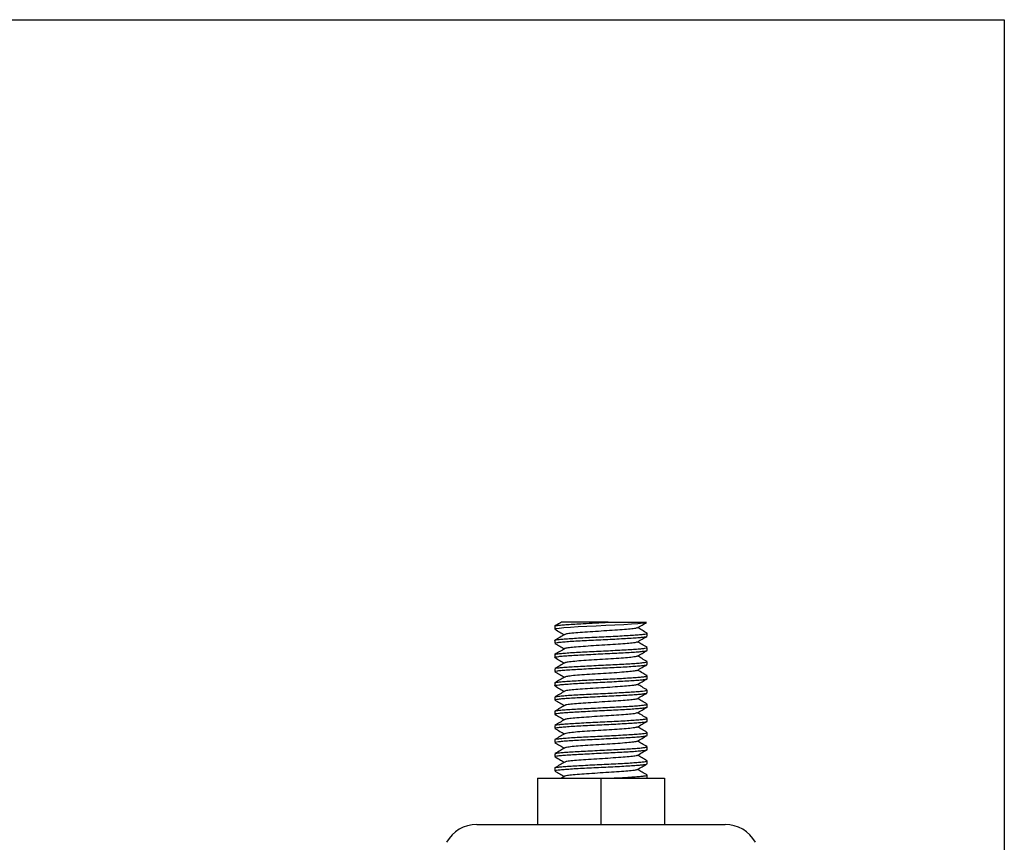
# Model space of a CAD drawing. Header units: millimetres. Extents: x 5086 to 5611, y -788 to -419.
# Tile 6 of 6: x 5440 to 5611, y -561 to -419. Entities that reach past the tile are written whole.
import ezdxf

# ---------------------------------------------------------------- set-up
doc = ezdxf.new("R2010")
doc.units = ezdxf.units.MM
doc.header["$LTSCALE"] = 0.5
doc.layers.add('외형선', color=3, linetype='Continuous', lineweight=30)

msp = doc.modelspace()

# ---------------------------------------------------------------- linework, layer by layer
at = {"layer": '외형선'}
for p, q in [((5086.06, -418.792), (5610.66, -418.792)), ((5610.66, -418.792), (5610.66, -787.721)), ((5542.082, -523.13), (5548.715, -523.13)), ((5532.816, -523.806), (5532.816, -524.296)), ((5548.816, -525.523), (5548.816, -525.034)), ((5532.816, -526.261), (5532.816, -526.75)), ((5532.84, -526.261), (5532.821, -526.247)), ((5548.816, -527.977), (5548.816, -527.488)), ((5532.816, -528.715), (5532.816, -529.205)), ((5548.816, -530.432), (5548.816, -529.943)), ((5532.816, -531.17), (5532.816, -531.659)), ((5532.834, -531.17), (5532.819, -531.16)), ((5532.816, -533.624), (5532.816, -534.114)), ((5548.816, -532.886), (5548.816, -532.397)), ((5548.816, -535.341), (5548.816, -534.852)), ((5532.816, -536.079), (5532.816, -536.568)), ((5532.827, -536.079), (5532.817, -536.073)), ((5532.816, -538.533), (5532.816, -539.023)), ((5548.8, -537.281), (5548.768, -537.272)), ((5548.816, -537.796), (5548.816, -537.306)), ((5548.816, -540.25), (5548.816, -539.761)), ((5532.816, -540.988), (5532.816, -541.477)), ((5532.816, -543.442), (5532.816, -543.932)), ((5548.816, -542.705), (5548.816, -542.215)), ((5548.816, -545.159), (5548.816, -544.67)), ((5532.816, -545.897), (5532.816, -546.386)), ((5548.808, -547.107), (5548.761, -547.091)), ((5548.816, -547.614), (5548.816, -547.124)), ((5532.816, -548.351), (5532.816, -548.841)), ((5529.816, -550.13), (5529.816, -558.13)), ((5529.816, -550.13), (5540.816, -550.13)), ((5534.554, -549.78), (5533.969, -550.12)), ((5540.816, -550.13), (5540.816, -558.13)), ((5540.816, -550.13), (5551.816, -550.13)), ((5548.737, -550.13), (5548.8, -550.093)), ((5548.761, -550.093), (5548.792, -550.068)), ((5548.816, -550.13), (5548.816, -549.579)), ((5551.816, -550.13), (5551.816, -558.13)), ((5519.316, -558.13), (5540.816, -558.13)), ((5540.816, -558.13), (5562.316, -558.13))]:
    msp.add_line(p, q, dxfattribs=at)
at = {"layer": '외형선', "flags": 128}
msp.add_lwpolyline([(5532.832, -524.296), (5532.818, -524.287), (5533.027, -524.205), (5533.565, -524.124), (5534.404, -524.045), (5535.528, -523.963), (5536.869, -523.882), (5538.366, -523.804), (5539.988, -523.721), (5541.636, -523.641), (5543.235, -523.562), (5544.755, -523.48), (5546.099, -523.399), (5547.208, -523.32), (5548.182, -523.224), (5548.715, -523.13), (5548.715, -523.13)], dxfattribs=at)
at = {"layer": '외형선'}
for centre, start, end in [((5519.316, -564.13), 90, 150.96251), ((5562.316, -564.13), 29.03749, 90)]:
    msp.add_arc(centre, 6, start, end, dxfattribs=at)
for points, knots in [([(5533.973, -523.118), (5533.882, -523.171), (5533.507, -523.389), (5533.131, -523.607), (5532.846, -523.772)], [0, 0, 0, 0, 0.2423106, 1, 1, 1, 1]), ([(5532.88, -523.772), (5532.883, -523.765), (5532.897, -523.73), (5533.263, -523.667), (5533.968, -523.59), (5534.987, -523.508), (5536.249, -523.426), (5537.871, -523.339), (5539.859, -523.238), (5541.342, -523.166), (5542.082, -523.13)], [0, 0, 0, 0, 0.0342901, 0.1605617, 0.284999, 0.4109328, 0.5372534, 0.6617281, 0.8312434, 1, 1, 1, 1]), ([(5542.082, -523.13), (5541.645, -523.13), (5540.772, -523.13), (5539.476, -523.13), (5538.24, -523.13), (5537.095, -523.13), (5536.085, -523.13), (5535.251, -523.13), (5534.61, -523.13), (5534.179, -523.13), (5533.965, -523.13), (5533.976, -523.13), (5533.98, -523.13)], [0, 0, 0, 0, 0.10744028, 0.21487966, 0.32239579, 0.42989219, 0.53673861, 0.64358415, 0.74519509, 0.84676883, 0.94660822, 1, 1, 1, 1]), ([(5547.079, -524.093), (5547.363, -523.928), (5547.903, -523.614), (5548.444, -523.301), (5548.699, -523.152)], [0, 0, 0, 0, 0.5266459, 1, 1, 1, 1]), ([(5532.844, -524.328), (5533.128, -524.493), (5533.674, -524.81), (5534.219, -525.126), (5534.48, -525.278)], [0, 0, 0, 0, 0.5218464, 1, 1, 1, 1]), ([(5532.881, -526.226), (5532.922, -526.205), (5533.018, -526.158), (5533.561, -526.085), (5534.419, -526.006), (5535.561, -525.923), (5536.922, -525.843), (5538.448, -525.765), (5540.075, -525.682), (5541.733, -525.601), (5543.352, -525.523), (5544.864, -525.44), (5546.204, -525.359), (5547.314, -525.281), (5548.16, -525.199), (5548.656, -525.117), (5548.864, -525.064), (5548.809, -525.036), (5548.805, -525.034)], [0, 0, 0, 0, 0.0502411, 0.1177135, 0.1848105, 0.2528263, 0.3203576, 0.3874078, 0.4554104, 0.5229973, 0.5900075, 0.6579935, 0.7256329, 0.7926097, 0.8605758, 0.9282646, 0.9952146, 1, 1, 1, 1]), ([(5547.02, -524.093), (5546.964, -524.121), (5546.831, -524.189), (5545.946, -524.302), (5544.555, -524.418), (5542.795, -524.543), (5540.846, -524.66), (5538.901, -524.785), (5537.125, -524.901), (5535.726, -525.026), (5534.818, -525.133), (5534.674, -525.204), (5534.612, -525.235)], [0, 0, 0, 0, 0.07523021, 0.18167275, 0.28678749, 0.39323398, 0.49834734, 0.60479252, 0.7099099, 0.81634859, 0.92147526, 1, 1, 1, 1]), ([(5548.79, -525.002), (5548.505, -524.837), (5547.959, -524.52), (5547.413, -524.203), (5547.152, -524.051)], [0, 0, 0, 0, 0.52173304, 1, 1, 1, 1]), ([(5532.842, -526.782), (5533.127, -526.947), (5533.673, -527.264), (5534.219, -527.581), (5534.48, -527.733)], [0, 0, 0, 0, 0.5215658, 1, 1, 1, 1]), ([(5534.555, -525.235), (5534.27, -525.4), (5533.702, -525.731), (5533.132, -526.061), (5532.847, -526.226)], [0, 0, 0, 0, 0.4996871, 1, 1, 1, 1]), ([(5532.857, -526.75), (5532.853, -526.734), (5532.84, -526.691), (5533.198, -526.62), (5533.878, -526.542), (5534.867, -526.461), (5536.105, -526.378), (5537.543, -526.3), (5539.119, -526.219), (5540.768, -526.137), (5542.418, -526.059), (5544, -525.978), (5545.448, -525.895), (5546.698, -525.817), (5547.704, -525.736), (5548.404, -525.653), (5548.782, -525.584), (5548.779, -525.54), (5548.778, -525.523)], [0, 0, 0, 0, 0.03865219, 0.10467113, 0.16972529, 0.23549717, 0.3015386, 0.36661868, 0.43234268, 0.49840343, 0.563516, 0.62918895, 0.69526586, 0.76041735, 0.82603616, 0.89212588, 0.95732283, 1, 1, 1, 1]), ([(5547.007, -526.548), (5546.997, -526.563), (5546.962, -526.619), (5546.284, -526.717), (5545.051, -526.835), (5543.381, -526.959), (5541.475, -527.077), (5539.506, -527.2), (5537.664, -527.319), (5536.105, -527.441), (5535.058, -527.56), (5534.546, -527.644), (5534.569, -527.687), (5534.57, -527.689)], [0, 0, 0, 0, 0.0405845, 0.1470221, 0.2525491, 0.3589391, 0.4645179, 0.5708552, 0.6764909, 0.7827703, 0.8884683, 0.9946848, 1, 1, 1, 1]), ([(5547.077, -526.549), (5547.361, -526.384), (5547.93, -526.053), (5548.5, -525.723), (5548.785, -525.557)], [0, 0, 0, 0, 0.4996599, 1, 1, 1, 1]), ([(5548.791, -527.457), (5548.506, -527.292), (5547.96, -526.975), (5547.414, -526.657), (5547.152, -526.505)], [0, 0, 0, 0, 0.5212839, 1, 1, 1, 1]), ([(5532.826, -529.205), (5532.823, -529.203), (5532.767, -529.175), (5532.976, -529.117), (5533.474, -529.037), (5534.318, -528.959), (5535.428, -528.876), (5536.769, -528.795), (5538.281, -528.717), (5539.9, -528.634), (5541.558, -528.553), (5543.184, -528.475), (5544.711, -528.393), (5546.072, -528.312), (5547.209, -528.234), (5548.084, -528.151), (5548.619, -528.07), (5548.851, -528.014), (5548.799, -527.982), (5548.791, -527.977)], [0, 0, 0, 0, 0.00404085, 0.07013463, 0.13575724, 0.20091265, 0.26699346, 0.33267033, 0.39778678, 0.46385149, 0.52957938, 0.59466336, 0.66070875, 0.72648449, 0.79154251, 0.85756538, 0.92338586, 0.98842439, 1, 1, 1, 1]), ([(5534.555, -527.689), (5534.271, -527.854), (5533.702, -528.185), (5533.132, -528.515), (5532.847, -528.681)], [0, 0, 0, 0, 0.4996657, 1, 1, 1, 1]), ([(5532.876, -528.68), (5532.878, -528.675), (5532.887, -528.642), (5533.238, -528.58), (5533.926, -528.503), (5534.933, -528.421), (5536.184, -528.339), (5537.631, -528.261), (5539.213, -528.18), (5540.864, -528.097), (5542.512, -528.019), (5544.089, -527.938), (5545.527, -527.856), (5546.764, -527.777), (5547.754, -527.697), (5548.434, -527.614), (5548.792, -527.546), (5548.78, -527.504), (5548.775, -527.488)], [0, 0, 0, 0, 0.0146786, 0.0826134, 0.1495553, 0.2172359, 0.2851939, 0.3521627, 0.419794, 0.4877719, 0.5547741, 0.6223529, 0.6903474, 0.7573896, 0.8249128, 0.8929205, 0.9600095, 1, 1, 1, 1]), ([(5547.076, -529.004), (5547.36, -528.839), (5547.929, -528.508), (5548.499, -528.178), (5548.783, -528.013)], [0, 0, 0, 0, 0.4996738, 1, 1, 1, 1]), ([(5532.842, -529.236), (5533.126, -529.401), (5533.673, -529.718), (5534.219, -530.035), (5534.48, -530.187)], [0, 0, 0, 0, 0.5213961, 1, 1, 1, 1]), ([(5534.555, -530.144), (5534.27, -530.309), (5533.701, -530.64), (5533.131, -530.97), (5532.846, -531.136)], [0, 0, 0, 0, 0.4996514, 1, 1, 1, 1]), ([(5532.883, -531.136), (5532.918, -531.116), (5533.004, -531.07), (5533.528, -530.997), (5534.372, -530.919), (5535.501, -530.836), (5536.853, -530.756), (5538.372, -530.677), (5539.996, -530.595), (5541.654, -530.514), (5543.276, -530.436), (5544.795, -530.353), (5546.145, -530.272), (5547.267, -530.194), (5548.126, -530.112), (5548.64, -530.03), (5548.858, -529.976), (5548.804, -529.946), (5548.798, -529.943)], [0, 0, 0, 0, 0.0474994, 0.114996, 0.1820116, 0.2499792, 0.3175313, 0.3845069, 0.4524579, 0.5200625, 0.5870047, 0.6549359, 0.7225896, 0.7895053, 0.8574132, 0.925113, 0.9920085, 1, 1, 1, 1]), ([(5547.058, -529.004), (5547.059, -529.006), (5547.08, -529.049), (5546.561, -529.131), (5545.506, -529.254), (5543.94, -529.373), (5542.097, -529.496), (5540.124, -529.614), (5538.224, -529.737), (5536.556, -529.856), (5535.334, -529.979), (5534.664, -530.072), (5534.634, -530.128), (5534.625, -530.143)], [0, 0, 0, 0, 0.0067977, 0.1125824, 0.218818, 0.3245352, 0.4308339, 0.5364887, 0.6428452, 0.748443, 0.8548522, 0.9603985, 1, 1, 1, 1]), ([(5548.791, -529.911), (5548.506, -529.746), (5547.96, -529.429), (5547.413, -529.112), (5547.152, -528.96)], [0, 0, 0, 0, 0.5211157, 1, 1, 1, 1]), ([(5532.842, -531.691), (5533.127, -531.856), (5533.673, -532.172), (5534.219, -532.49), (5534.48, -532.642)], [0, 0, 0, 0, 0.5214909, 1, 1, 1, 1]), ([(5532.858, -531.659), (5532.852, -531.645), (5532.832, -531.603), (5533.174, -531.533), (5533.838, -531.455), (5534.814, -531.374), (5536.041, -531.291), (5537.471, -531.213), (5539.042, -531.132), (5540.689, -531.05), (5542.34, -530.971), (5543.928, -530.891), (5545.383, -530.808), (5546.644, -530.73), (5547.663, -530.649), (5548.378, -530.566), (5548.774, -530.496), (5548.779, -530.45), (5548.78, -530.432)], [0, 0, 0, 0, 0.0354971, 0.1015387, 0.1666188, 0.2323429, 0.2984038, 0.3635165, 0.4291895, 0.4952666, 0.5604182, 0.6260371, 0.692127, 0.757324, 0.8228858, 0.8889853, 0.9542341, 1, 1, 1, 1]), ([(5547.022, -531.458), (5546.958, -531.487), (5546.806, -531.557), (5545.89, -531.671), (5544.478, -531.788), (5542.705, -531.913), (5540.751, -532.029), (5538.811, -532.154), (5537.048, -532.271), (5535.671, -532.396), (5534.795, -532.501), (5534.669, -532.57), (5534.616, -532.599)], [0, 0, 0, 0, 0.0790779, 0.1855608, 0.2907427, 0.3972373, 0.5024098, 0.6089109, 0.7140795, 0.8205818, 0.9257517, 1, 1, 1, 1]), ([(5547.076, -531.458), (5547.36, -531.293), (5547.929, -530.962), (5548.498, -530.632), (5548.783, -530.467)], [0, 0, 0, 0, 0.499693, 1, 1, 1, 1]), ([(5548.789, -532.365), (5548.54, -532.221), (5547.994, -531.904), (5547.449, -531.587), (5547.152, -531.414)], [0, 0, 0, 0, 0.4559557, 1, 1, 1, 1]), ([(5532.818, -534.114), (5532.818, -534.113), (5532.761, -534.087), (5532.961, -534.03), (5533.441, -533.95), (5534.272, -533.872), (5535.369, -533.789), (5536.701, -533.708), (5538.206, -533.63), (5539.822, -533.547), (5541.479, -533.466), (5543.109, -533.388), (5544.642, -533.306), (5546.012, -533.224), (5547.161, -533.147), (5548.049, -533.064), (5548.602, -532.983), (5548.845, -532.926), (5548.795, -532.893), (5548.786, -532.886)], [0, 0, 0, 0, 0.0009146, 0.0669947, 0.1326711, 0.1977871, 0.2638512, 0.3295786, 0.3946621, 0.4607069, 0.5264822, 0.5915396, 0.6575619, 0.723382, 0.7884199, 0.8544165, 0.9202782, 0.9853032, 1, 1, 1, 1]), ([(5534.553, -532.599), (5534.269, -532.764), (5533.699, -533.096), (5533.13, -533.426), (5532.844, -533.591)], [0, 0, 0, 0, 0.499644, 1, 1, 1, 1]), ([(5532.871, -533.591), (5532.871, -533.586), (5532.875, -533.554), (5533.213, -533.493), (5533.885, -533.415), (5534.88, -533.334), (5536.119, -533.252), (5537.559, -533.174), (5539.136, -533.093), (5540.785, -533.01), (5542.435, -532.932), (5544.016, -532.851), (5545.462, -532.769), (5546.71, -532.69), (5547.713, -532.61), (5548.409, -532.527), (5548.784, -532.458), (5548.779, -532.414), (5548.777, -532.397)], [0, 0, 0, 0, 0.0127327, 0.0806013, 0.147482, 0.2150243, 0.2829129, 0.3498269, 0.4173169, 0.4852219, 0.5521759, 0.6196103, 0.6875286, 0.7545292, 0.8219048, 0.8898331, 0.956887, 1, 1, 1, 1]), ([(5547.078, -533.912), (5547.362, -533.747), (5547.931, -533.416), (5548.5, -533.086), (5548.784, -532.921)], [0, 0, 0, 0, 0.4997165, 1, 1, 1, 1]), ([(5532.859, -536.568), (5532.85, -536.555), (5532.825, -536.515), (5533.15, -536.446), (5533.799, -536.368), (5534.762, -536.287), (5535.978, -536.204), (5537.399, -536.126), (5538.965, -536.045), (5540.61, -535.963), (5542.262, -535.884), (5543.854, -535.804), (5545.318, -535.721), (5546.589, -535.642), (5547.62, -535.562), (5548.351, -535.479), (5548.766, -535.407), (5548.779, -535.361), (5548.784, -535.341)], [0, 0, 0, 0, 0.0323423, 0.0984033, 0.1635162, 0.2291896, 0.2952668, 0.3604187, 0.4260378, 0.492128, 0.5573252, 0.6228872, 0.688987, 0.7542361, 0.8197378, 0.885844, 0.9511514, 1, 1, 1, 1]), ([(5534.551, -535.055), (5534.267, -535.22), (5533.697, -535.551), (5533.128, -535.882), (5532.843, -536.047)], [0, 0, 0, 0, 0.4996491, 1, 1, 1, 1]), ([(5532.844, -534.146), (5533.128, -534.311), (5533.674, -534.628), (5534.219, -534.945), (5534.48, -535.096)], [0, 0, 0, 0, 0.5222143, 1, 1, 1, 1]), ([(5532.881, -536.047), (5532.912, -536.028), (5532.988, -535.982), (5533.495, -535.91), (5534.324, -535.832), (5535.442, -535.749), (5536.784, -535.668), (5538.297, -535.59), (5539.917, -535.508), (5541.575, -535.427), (5543.201, -535.349), (5544.726, -535.266), (5546.086, -535.185), (5547.22, -535.107), (5548.092, -535.025), (5548.623, -534.943), (5548.852, -534.888), (5548.8, -534.856), (5548.792, -534.852)], [0, 0, 0, 0, 0.0458111, 0.1132539, 0.1801212, 0.2479622, 0.3154574, 0.3822914, 0.4501126, 0.517657, 0.5844643, 0.6522623, 0.7198527, 0.7866399, 0.8544115, 0.9220447, 0.9888185, 1, 1, 1, 1]), ([(5547.005, -533.911), (5546.991, -533.928), (5546.944, -533.986), (5546.237, -534.087), (5544.979, -534.204), (5543.295, -534.328), (5541.381, -534.446), (5539.415, -534.57), (5537.582, -534.688), (5536.041, -534.811), (5535.021, -534.929), (5534.528, -535.013), (5534.557, -535.054), (5534.558, -535.055)], [0, 0, 0, 0, 0.0461224, 0.1523405, 0.2575213, 0.3636997, 0.4689243, 0.5750577, 0.6803312, 0.7864146, 0.8917423, 0.9977705, 1, 1, 1, 1]), ([(5548.787, -534.818), (5548.503, -534.653), (5547.957, -534.337), (5547.413, -534.02), (5547.152, -533.869)], [0, 0, 0, 0, 0.5219929, 1, 1, 1, 1]), ([(5532.846, -536.602), (5533.131, -536.767), (5533.676, -537.083), (5534.22, -537.4), (5534.48, -537.551)], [0, 0, 0, 0, 0.5229259, 1, 1, 1, 1]), ([(5547.046, -536.365), (5547.048, -536.37), (5547.065, -536.416), (5546.525, -536.501), (5545.44, -536.623), (5543.858, -536.742), (5542.004, -536.865), (5540.03, -536.984), (5538.138, -537.106), (5536.486, -537.225), (5535.288, -537.348), (5534.642, -537.441), (5534.623, -537.496), (5534.618, -537.51)], [0, 0, 0, 0, 0.0140057, 0.1193901, 0.22501, 0.3303197, 0.4360096, 0.5412496, 0.6470047, 0.7521801, 0.8579952, 0.9631113, 1, 1, 1, 1]), ([(5547.081, -536.365), (5547.365, -536.2), (5547.933, -535.869), (5548.502, -535.539), (5548.787, -535.374)], [0, 0, 0, 0, 0.4997114, 1, 1, 1, 1]), ([(5548.786, -537.272), (5548.501, -537.107), (5547.956, -536.791), (5547.412, -536.474), (5547.152, -536.323)], [0, 0, 0, 0, 0.52276102, 1, 1, 1, 1]), ([(5532.822, -539.023), (5532.85, -538.996), (5532.909, -538.943), (5533.42, -538.862), (5534.223, -538.785), (5535.312, -538.702), (5536.633, -538.621), (5538.131, -538.543), (5539.743, -538.46), (5541.4, -538.379), (5543.033, -538.301), (5544.572, -538.219), (5545.951, -538.137), (5547.112, -538.06), (5548.014, -537.977), (5548.583, -537.895), (5548.839, -537.837), (5548.792, -537.803), (5548.782, -537.796)], [0, 0, 0, 0, 0.0638556, 0.1295822, 0.1946649, 0.2607089, 0.3264835, 0.3915402, 0.4575617, 0.523381, 0.5884182, 0.6544139, 0.7202748, 0.7852991, 0.8512658, 0.9171653, 0.982183, 1, 1, 1, 1]), ([(5534.55, -537.51), (5534.265, -537.676), (5533.696, -538.007), (5533.126, -538.337), (5532.842, -538.502)], [0, 0, 0, 0, 0.4996631, 1, 1, 1, 1]), ([(5532.865, -538.502), (5532.865, -538.498), (5532.863, -538.466), (5533.188, -538.406), (5533.844, -538.328), (5534.826, -538.247), (5536.055, -538.165), (5537.487, -538.086), (5539.059, -538.006), (5540.706, -537.923), (5542.357, -537.845), (5543.944, -537.764), (5545.398, -537.682), (5546.656, -537.603), (5547.672, -537.523), (5548.384, -537.44), (5548.776, -537.369), (5548.779, -537.324), (5548.78, -537.306)], [0, 0, 0, 0, 0.010981, 0.0787674, 0.1455809, 0.2129694, 0.2807725, 0.3476259, 0.4149589, 0.4827751, 0.5496751, 0.6169494, 0.6847755, 0.7517287, 0.8189412, 0.8867739, 0.9537869, 1, 1, 1, 1]), ([(5547.082, -538.819), (5547.366, -538.654), (5547.935, -538.323), (5548.504, -537.993), (5548.789, -537.828)], [0, 0, 0, 0, 0.4996921, 1, 1, 1, 1]), ([(5532.858, -541.477), (5532.849, -541.465), (5532.817, -541.426), (5533.127, -541.359), (5533.76, -541.281), (5534.71, -541.2), (5535.915, -541.117), (5537.328, -541.039), (5538.888, -540.958), (5540.531, -540.876), (5542.185, -540.797), (5543.781, -540.717), (5545.252, -540.634), (5546.534, -540.555), (5547.577, -540.475), (5548.324, -540.392), (5548.758, -540.319), (5548.779, -540.271), (5548.789, -540.25)], [0, 0, 0, 0, 0.0291884, 0.0952659, 0.1604182, 0.2260375, 0.292128, 0.3573255, 0.4228878, 0.488988, 0.5542373, 0.6197393, 0.6858459, 0.7511535, 0.8165922, 0.882702, 0.9480744, 1, 1, 1, 1]), ([(5534.549, -539.965), (5534.264, -540.131), (5533.695, -540.462), (5533.126, -540.792), (5532.841, -540.957)], [0, 0, 0, 0, 0.4996825, 1, 1, 1, 1]), ([(5532.848, -539.058), (5533.133, -539.223), (5533.677, -539.538), (5534.221, -539.855), (5534.48, -540.005)], [0, 0, 0, 0, 0.5234498, 1, 1, 1, 1]), ([(5532.881, -540.957), (5532.907, -540.939), (5532.974, -540.894), (5533.463, -540.823), (5534.278, -540.745), (5535.383, -540.662), (5536.716, -540.581), (5538.222, -540.503), (5539.839, -540.421), (5541.497, -540.339), (5543.125, -540.262), (5544.657, -540.179), (5546.025, -540.098), (5547.171, -540.02), (5548.057, -539.938), (5548.605, -539.856), (5548.846, -539.799), (5548.796, -539.767), (5548.787, -539.761)], [0, 0, 0, 0, 0.043448, 0.1108819, 0.1776553, 0.2454148, 0.3128979, 0.3796445, 0.447381, 0.5149099, 0.5816366, 0.6493466, 0.7169183, 0.7836316, 0.851312, 0.9189231, 0.9856297, 1, 1, 1, 1]), ([(5547.041, -538.818), (5546.963, -538.851), (5546.791, -538.923), (5545.833, -539.04), (5544.399, -539.157), (5542.615, -539.282), (5540.657, -539.399), (5538.721, -539.524), (5536.972, -539.64), (5535.616, -539.765), (5534.769, -539.869), (5534.659, -539.938), (5534.615, -539.966)], [0, 0, 0, 0, 0.086627, 0.1925207, 0.2971711, 0.4030842, 0.5077174, 0.6136446, 0.7182659, 0.824202, 0.9288168, 1, 1, 1, 1]), ([(5547.083, -541.273), (5547.367, -541.108), (5547.936, -540.777), (5548.505, -540.447), (5548.79, -540.282)], [0, 0, 0, 0, 0.4996822, 1, 1, 1, 1]), ([(5548.785, -539.726), (5548.5, -539.561), (5547.955, -539.245), (5547.411, -538.929), (5547.152, -538.778)], [0, 0, 0, 0, 0.5233198, 1, 1, 1, 1]), ([(5532.849, -541.513), (5533.134, -541.678), (5533.678, -541.993), (5534.221, -542.309), (5534.48, -542.46)], [0, 0, 0, 0, 0.5236531, 1, 1, 1, 1]), ([(5547.009, -541.272), (5546.989, -541.292), (5546.929, -541.352), (5546.189, -541.456), (5544.906, -541.573), (5543.208, -541.698), (5541.286, -541.815), (5539.324, -541.939), (5537.496, -542.057), (5535.998, -542.181), (5534.914, -542.299), (5534.671, -542.38), (5534.549, -542.421)], [0, 0, 0, 0, 0.0532284, 0.1590215, 0.2636766, 0.3694377, 0.4741284, 0.5798524, 0.684584, 0.7902658, 0.8950436, 1, 1, 1, 1]), ([(5548.785, -542.181), (5548.5, -542.015), (5547.956, -541.7), (5547.411, -541.383), (5547.152, -541.233)], [0, 0, 0, 0, 0.52340683, 1, 1, 1, 1]), ([(5532.829, -543.932), (5532.852, -543.907), (5532.899, -543.854), (5533.39, -543.775), (5534.178, -543.697), (5535.254, -543.615), (5536.566, -543.533), (5538.057, -543.456), (5539.665, -543.373), (5541.321, -543.292), (5542.957, -543.214), (5544.502, -543.132), (5545.89, -543.05), (5547.062, -542.973), (5547.977, -542.891), (5548.563, -542.808), (5548.832, -542.749), (5548.789, -542.713), (5548.779, -542.705)], [0, 0, 0, 0, 0.060713, 0.1264869, 0.1915429, 0.2575638, 0.3233824, 0.388419, 0.454414, 0.5202743, 0.5852978, 0.651264, 0.7171627, 0.7821798, 0.8481138, 0.9140478, 0.9790648, 1, 1, 1, 1]), ([(5534.548, -542.42), (5534.264, -542.585), (5533.695, -542.916), (5533.126, -543.246), (5532.842, -543.411)], [0, 0, 0, 0, 0.4997083, 1, 1, 1, 1]), ([(5532.859, -543.411), (5532.858, -543.408), (5532.853, -543.378), (5533.165, -543.319), (5533.805, -543.241), (5534.774, -543.16), (5535.991, -543.078), (5537.415, -542.999), (5538.982, -542.919), (5540.627, -542.836), (5542.28, -542.757), (5543.87, -542.677), (5545.333, -542.595), (5546.602, -542.516), (5547.63, -542.436), (5548.357, -542.353), (5548.768, -542.281), (5548.779, -542.235), (5548.783, -542.215)], [0, 0, 0, 0, 0.00771379, 0.07551916, 0.1423748, 0.20971008, 0.27752869, 0.34443093, 0.4117075, 0.479536, 0.54649147, 0.61370618, 0.68154129, 0.7485565, 0.81570627, 0.88354472, 0.95062641, 1, 1, 1, 1]), ([(5547.036, -543.727), (5547.038, -543.734), (5547.05, -543.782), (5546.487, -543.871), (5545.373, -543.992), (5543.775, -544.112), (5541.911, -544.234), (5539.937, -544.354), (5538.053, -544.475), (5536.417, -544.595), (5535.243, -544.717), (5534.624, -544.809), (5534.615, -544.861), (5534.613, -544.874)], [0, 0, 0, 0, 0.0203242, 0.1256758, 0.2310274, 0.3362978, 0.4417269, 0.54692, 0.6524217, 0.7575425, 0.8631117, 0.9681655, 1, 1, 1, 1]), ([(5547.083, -543.727), (5547.368, -543.562), (5547.937, -543.231), (5548.506, -542.901), (5548.791, -542.736)], [0, 0, 0, 0, 0.4996777, 1, 1, 1, 1]), ([(5548.786, -544.636), (5548.501, -544.471), (5547.956, -544.155), (5547.412, -543.838), (5547.152, -543.687)], [0, 0, 0, 0, 0.523116, 1, 1, 1, 1]), ([(5532.857, -546.386), (5532.847, -546.376), (5532.811, -546.338), (5533.105, -546.272), (5533.722, -546.193), (5534.659, -546.113), (5535.852, -546.03), (5537.257, -545.951), (5538.811, -545.871), (5540.452, -545.789), (5542.107, -545.71), (5543.707, -545.63), (5545.186, -545.547), (5546.478, -545.468), (5547.534, -545.388), (5548.296, -545.305), (5548.749, -545.23), (5548.78, -545.181), (5548.794, -545.159)], [0, 0, 0, 0, 0.0260358, 0.0921266, 0.1573245, 0.2228873, 0.2889879, 0.3542377, 0.4197401, 0.4858471, 0.5511551, 0.6165942, 0.6827045, 0.7480772, 0.81345, 0.8795601, 0.9449992, 1, 1, 1, 1]), ([(5534.55, -544.874), (5534.3, -545.019), (5533.731, -545.35), (5533.162, -545.68), (5532.844, -545.865)], [0, 0, 0, 0, 0.4395716, 1, 1, 1, 1]), ([(5532.849, -543.967), (5533.134, -544.132), (5533.678, -544.448), (5534.221, -544.764), (5534.48, -544.914)], [0, 0, 0, 0, 0.5234162, 1, 1, 1, 1]), ([(5532.886, -545.864), (5532.907, -545.849), (5532.964, -545.806), (5533.432, -545.736), (5534.231, -545.658), (5535.325, -545.575), (5536.648, -545.494), (5538.147, -545.416), (5539.76, -545.334), (5541.418, -545.252), (5543.049, -545.175), (5544.587, -545.092), (5545.965, -545.011), (5547.123, -544.933), (5548.022, -544.851), (5548.587, -544.769), (5548.84, -544.711), (5548.793, -544.677), (5548.783, -544.67)], [0, 0, 0, 0, 0.0390185, 0.1065858, 0.1734156, 0.2412366, 0.3088498, 0.3756597, 0.4434542, 0.5111102, 0.5779067, 0.6456715, 0.713367, 0.7801569, 0.8478886, 0.9156204, 0.9824103, 1, 1, 1, 1]), ([(5547.082, -546.182), (5547.367, -546.017), (5547.936, -545.686), (5548.505, -545.356), (5548.79, -545.191)], [0, 0, 0, 0, 0.4996677, 1, 1, 1, 1]), ([(5532.858, -548.351), (5532.849, -548.339), (5532.819, -548.3), (5533.132, -548.232), (5533.768, -548.154), (5534.721, -548.073), (5535.928, -547.991), (5537.343, -547.912), (5538.905, -547.832), (5540.548, -547.749), (5542.202, -547.67), (5543.797, -547.59), (5545.267, -547.508), (5546.546, -547.428), (5547.587, -547.349), (5548.33, -547.266), (5548.76, -547.192), (5548.779, -547.145), (5548.788, -547.124)], [0, 0, 0, 0, 0.0298509, 0.0959413, 0.1611389, 0.2267011, 0.2928011, 0.3580504, 0.4235523, 0.4896589, 0.5549664, 0.620405, 0.6865148, 0.751887, 0.8172592, 0.8833689, 0.9488076, 1, 1, 1, 1]), ([(5532.847, -546.421), (5533.167, -546.606), (5533.712, -546.922), (5534.256, -547.238), (5534.48, -547.369)], [0, 0, 0, 0, 0.58772023, 1, 1, 1, 1]), ([(5547.052, -546.182), (5546.962, -546.216), (5546.77, -546.29), (5545.775, -546.41), (5544.321, -546.527), (5542.524, -546.651), (5540.562, -546.768), (5538.632, -546.893), (5536.897, -547.01), (5535.564, -547.135), (5534.752, -547.236), (5534.659, -547.302), (5534.623, -547.327)], [0, 0, 0, 0, 0.0920384, 0.1980488, 0.3028882, 0.4089256, 0.5137398, 0.619799, 0.7245934, 0.8306693, 0.9354491, 1, 1, 1, 1]), ([(5548.788, -547.092), (5548.503, -546.926), (5547.958, -546.61), (5547.412, -546.293), (5547.152, -546.142)], [0, 0, 0, 0, 0.5225972, 1, 1, 1, 1]), ([(5532.835, -548.841), (5532.853, -548.817), (5532.89, -548.766), (5533.36, -548.688), (5534.133, -548.61), (5535.197, -548.528), (5536.499, -548.446), (5537.982, -548.369), (5539.586, -548.287), (5541.242, -548.205), (5542.88, -548.127), (5544.431, -548.045), (5545.828, -547.963), (5547.012, -547.885), (5547.94, -547.804), (5548.543, -547.721), (5548.826, -547.66), (5548.787, -547.624), (5548.776, -547.614)], [0, 0, 0, 0, 0.0575673, 0.1233854, 0.1884214, 0.2544159, 0.3202755, 0.3852985, 0.451264, 0.5171622, 0.5821787, 0.6481121, 0.7140455, 0.7790619, 0.8449601, 0.9109257, 0.9759486, 1, 1, 1, 1]), ([(5532.844, -548.874), (5533.129, -549.039), (5533.675, -549.355), (5534.22, -549.672), (5534.48, -549.823)], [0, 0, 0, 0, 0.5220446, 1, 1, 1, 1]), ([(5534.552, -547.327), (5534.268, -547.492), (5533.699, -547.823), (5533.13, -548.153), (5532.845, -548.318)], [0, 0, 0, 0, 0.4997183, 1, 1, 1, 1]), ([(5547.007, -548.637), (5546.981, -548.659), (5546.907, -548.72), (5546.139, -548.826), (5544.832, -548.943), (5543.121, -549.067), (5541.192, -549.184), (5539.233, -549.309), (5537.415, -549.426), (5535.938, -549.55), (5534.899, -549.665), (5534.68, -549.743), (5534.575, -549.781)], [0, 0, 0, 0, 0.0570747, 0.1633667, 0.268433, 0.3747005, 0.4797948, 0.5860326, 0.69116, 0.7973632, 0.9025291, 1, 1, 1, 1]), ([(5547.08, -548.638), (5547.364, -548.473), (5547.934, -548.142), (5548.503, -547.812), (5548.788, -547.647)], [0, 0, 0, 0, 0.4996561, 1, 1, 1, 1]), ([(5548.79, -549.547), (5548.505, -549.382), (5547.959, -549.065), (5547.413, -548.748), (5547.152, -548.596)], [0, 0, 0, 0, 0.5219967, 1, 1, 1, 1]), ([(5542.082, -550.13), (5542.763, -550.096), (5544.129, -550.028), (5545.797, -549.93), (5547.073, -549.846), (5547.985, -549.764), (5548.568, -549.682), (5548.834, -549.623), (5548.79, -549.587), (5548.78, -549.579)], [0, 0, 0, 0, 0.1852771, 0.3719253, 0.5166587, 0.6633548, 0.810201, 0.954949, 1, 1, 1, 1])]:
    msp.add_open_spline(points, degree=3, knots=knots, dxfattribs=at)

doc.saveas('drawing.dxf')
